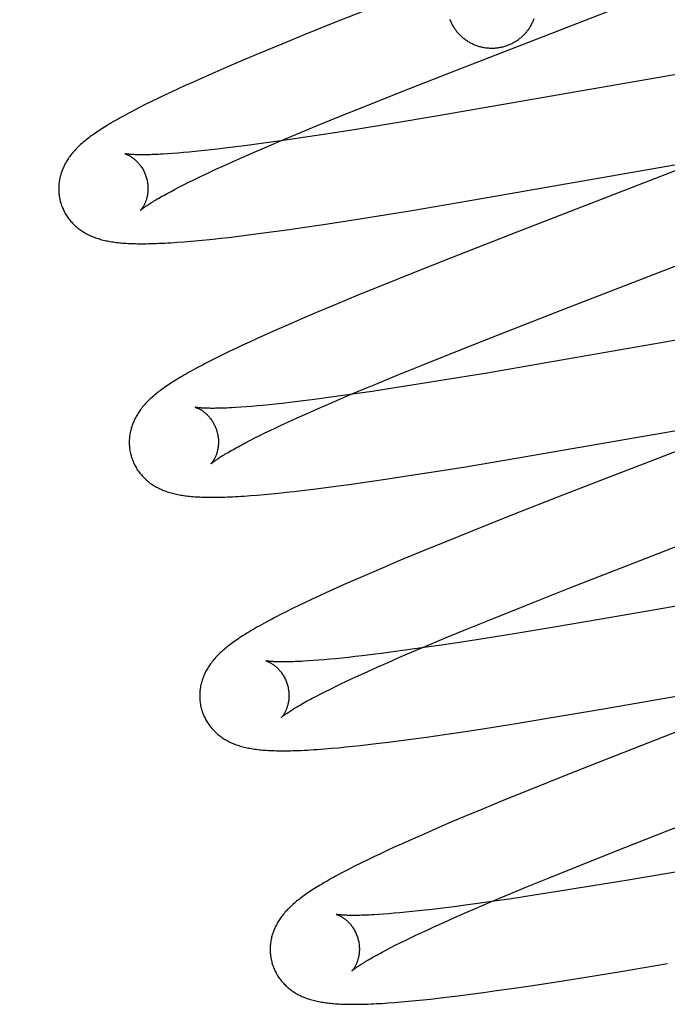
# Model space of a CAD drawing. Header units: inches. Extents: x 0 to 268, y 0 to 174.
# Tile 60 of 79: x 86.043 to 86.188, y 89.398 to 89.619. Entities that reach past the tile are written whole.
import ezdxf

# ---------------------------------------------------------------- set-up
doc = ezdxf.new("R2010")
doc.units = ezdxf.units.IN
doc.header["$LTSCALE"] = 14.749625
doc.header["$MEASUREMENT"] = 0
doc.linetypes.add('HIDDEN', pattern=[0.2, 0.1, -0.1])
doc.layers.add('DEFAULT_2', color=8, linetype='HIDDEN')

msp = doc.modelspace()

# ---------------------------------------------------------------- linework, layer by layer
at = {"layer": 'DEFAULT_2', "color": 8, "linetype": 'HIDDEN'}
for p, q in [((86.12151, 89.62141), (86.11292, 89.61799)), ((86.14079, 89.6076), (86.17641, 89.6214)), ((86.11292, 89.61799), (86.10668, 89.61547)), ((86.10668, 89.61547), (86.10164, 89.61341)), ((86.10164, 89.61341), (86.09676, 89.61138)), ((86.09676, 89.61138), (86.09298, 89.60979)), ((86.08933, 89.60823), (86.08668, 89.60708)), ((86.09298, 89.60979), (86.08933, 89.60823)), ((86.1997, 89.60825), (86.13624, 89.59726)), ((86.08411, 89.60595), (86.08161, 89.60483)), ((86.08668, 89.60708), (86.08411, 89.60595)), ((86.1288, 89.60289), (86.14079, 89.6076)), ((86.07999, 89.6041), (86.07841, 89.60337)), ((86.08161, 89.60483), (86.07999, 89.6041)), ((86.07389, 89.60123), (86.07244, 89.60053)), ((86.07536, 89.60194), (86.07389, 89.60123)), ((86.07687, 89.60265), (86.07536, 89.60194)), ((86.07841, 89.60337), (86.07687, 89.60265)), ((86.12039, 89.59954), (86.1288, 89.60289)), ((86.06974, 89.59918), (86.06852, 89.59855)), ((86.07105, 89.59984), (86.06974, 89.59918)), ((86.07244, 89.60053), (86.07105, 89.59984)), ((86.11432, 89.59709), (86.12039, 89.59954)), ((86.10946, 89.5951), (86.11432, 89.59709)), ((86.13624, 89.59726), (86.12602, 89.59555)), ((86.10478, 89.59316), (86.10946, 89.5951)), ((86.12602, 89.59555), (86.11834, 89.5943)), ((86.1012, 89.59165), (86.10478, 89.59316)), ((86.10693, 89.59253), (86.10301, 89.59195)), ((86.11201, 89.5933), (86.10693, 89.59253)), ((86.11834, 89.5943), (86.11201, 89.5933)), ((86.09134, 89.59036), (86.08889, 89.59006)), ((86.09388, 89.59069), (86.09134, 89.59036)), ((86.09651, 89.59104), (86.09388, 89.59069)), ((86.09528, 89.58912), (86.09776, 89.59019)), ((86.09924, 89.59141), (86.09651, 89.59104)), ((86.09776, 89.59019), (86.1012, 89.59165)), ((86.10301, 89.59195), (86.09924, 89.59141)), ((86.07717, 89.5889), (86.07605, 89.58882)), ((86.07835, 89.58899), (86.07717, 89.5889)), ((86.07959, 89.58909), (86.07835, 89.58899)), ((86.08087, 89.5892), (86.07959, 89.58909)), ((86.08222, 89.58933), (86.08087, 89.5892)), ((86.08361, 89.58947), (86.08222, 89.58933)), ((86.08506, 89.58962), (86.08361, 89.58947)), ((86.08656, 89.58979), (86.08506, 89.58962)), ((86.08889, 89.59006), (86.08656, 89.58979)), ((86.09062, 89.58706), (86.0929, 89.58807)), ((86.0929, 89.58807), (86.09528, 89.58912)), ((86.20002, 89.58902), (86.18653, 89.58376)), ((86.08705, 89.58543), (86.08844, 89.58607)), ((86.08844, 89.58607), (86.09062, 89.58706)), ((86.14124, 89.57792), (86.19365, 89.58703)), ((86.08197, 89.58303), (86.08316, 89.58361)), ((86.08316, 89.58361), (86.0844, 89.5842)), ((86.0844, 89.5842), (86.0857, 89.58481)), ((86.0857, 89.58481), (86.08705, 89.58543)), ((86.18653, 89.58376), (86.15431, 89.57128)), ((86.07774, 89.58091), (86.07871, 89.58141)), ((86.07871, 89.58141), (86.07974, 89.58193)), ((86.07974, 89.58193), (86.08083, 89.58247)), ((86.08083, 89.58247), (86.08197, 89.58303)), ((86.07683, 89.58042), (86.07774, 89.58091)), ((86.1308, 89.57617), (86.14124, 89.57792)), ((86.1163, 89.57383), (86.12289, 89.57487)), ((86.12289, 89.57487), (86.1308, 89.57617)), ((86.10683, 89.57239), (86.11097, 89.57301)), ((86.11097, 89.57301), (86.1163, 89.57383)), ((86.0897, 89.57012), (86.09146, 89.57032)), ((86.09146, 89.57032), (86.09419, 89.57066)), ((86.09419, 89.57066), (86.09698, 89.57102)), ((86.09698, 89.57102), (86.09985, 89.5714)), ((86.09985, 89.5714), (86.1028, 89.57181)), ((86.1028, 89.57181), (86.10683, 89.57239)), ((86.15431, 89.57128), (86.13983, 89.56562)), ((86.07978, 89.56913), (86.08136, 89.56926)), ((86.08136, 89.56926), (86.08298, 89.56941)), ((86.08298, 89.56941), (86.08462, 89.56957)), ((86.08462, 89.56957), (86.08628, 89.56974)), ((86.08628, 89.56974), (86.08797, 89.56992)), ((86.08797, 89.56992), (86.0897, 89.57012)), ((86.13983, 89.56562), (86.13115, 89.56218)), ((86.16482, 89.55401), (86.19051, 89.56396)), ((86.13115, 89.56218), (86.1238, 89.55922)), ((86.11871, 89.55714), (86.11378, 89.5551)), ((86.1238, 89.55922), (86.11871, 89.55714)), ((86.11378, 89.5551), (86.10996, 89.5535)), ((86.10996, 89.5535), (86.10627, 89.55193)), ((86.15039, 89.54838), (86.16482, 89.55401)), ((86.10358, 89.55077), (86.10097, 89.54963)), ((86.10627, 89.55193), (86.10358, 89.55077)), ((86.21039, 89.5506), (86.16043, 89.54191)), ((86.09844, 89.5485), (86.09598, 89.5474)), ((86.10097, 89.54963), (86.09844, 89.5485)), ((86.1407, 89.54456), (86.15039, 89.54838)), ((86.0944, 89.54667), (86.09285, 89.54595)), ((86.09598, 89.5474), (86.0944, 89.54667)), ((86.08984, 89.54452), (86.08839, 89.54382)), ((86.09133, 89.54524), (86.08984, 89.54452)), ((86.09285, 89.54595), (86.09133, 89.54524)), ((86.13345, 89.54165), (86.1407, 89.54456)), ((86.08568, 89.54246), (86.08445, 89.54183)), ((86.087, 89.54313), (86.08568, 89.54246)), ((86.08839, 89.54382), (86.087, 89.54313)), ((86.12747, 89.53922), (86.13345, 89.54165)), ((86.16043, 89.54191), (86.14768, 89.53973)), ((86.14768, 89.53973), (86.1387, 89.53825)), ((86.11902, 89.53572), (86.12269, 89.53725)), ((86.12269, 89.53725), (86.12747, 89.53922)), ((86.1387, 89.53825), (86.1322, 89.5372)), ((86.11802, 89.53505), (86.11427, 89.53452)), ((86.11549, 89.53423), (86.11902, 89.53572)), ((86.12191, 89.53562), (86.11802, 89.53505)), ((86.12696, 89.53638), (86.12191, 89.53562)), ((86.1322, 89.5372), (86.12696, 89.53638)), ((86.10171, 89.53293), (86.10023, 89.53277)), ((86.10402, 89.53319), (86.10171, 89.53293)), ((86.10643, 89.53348), (86.10402, 89.53319)), ((86.10895, 89.5338), (86.10643, 89.53348)), ((86.11156, 89.53415), (86.10895, 89.5338)), ((86.11427, 89.53452), (86.11156, 89.53415)), ((86.11211, 89.53277), (86.11549, 89.53423)), ((86.09248, 89.53207), (86.09138, 89.532)), ((86.09363, 89.53215), (86.09248, 89.53207)), ((86.09484, 89.53225), (86.09363, 89.53215)), ((86.09611, 89.53236), (86.09484, 89.53225)), ((86.09743, 89.53248), (86.09611, 89.53236)), ((86.0988, 89.53262), (86.09743, 89.53248)), ((86.10023, 89.53277), (86.0988, 89.53262)), ((86.10512, 89.52969), (86.10735, 89.53069)), ((86.10735, 89.53069), (86.10968, 89.53172)), ((86.10968, 89.53172), (86.11211, 89.53277)), ((86.15197, 89.52027), (86.21441, 89.53109)), ((86.10164, 89.52809), (86.103, 89.52872)), ((86.103, 89.52872), (86.10512, 89.52969)), ((86.09674, 89.52574), (86.09788, 89.5263)), ((86.09788, 89.5263), (86.09908, 89.52688)), ((86.09908, 89.52688), (86.10034, 89.52748)), ((86.10034, 89.52748), (86.10164, 89.52809)), ((86.20284, 89.52717), (86.16514, 89.51256)), ((86.0927, 89.52368), (86.09362, 89.52416)), ((86.09362, 89.52416), (86.09461, 89.52467)), ((86.09461, 89.52467), (86.09564, 89.52519)), ((86.09564, 89.52519), (86.09674, 89.52574)), ((86.1428, 89.51875), (86.15197, 89.52027)), ((86.13067, 89.51682), (86.1361, 89.51767)), ((86.1361, 89.51767), (86.1428, 89.51875)), ((86.1173, 89.51484), (86.12128, 89.51541)), ((86.12128, 89.51541), (86.12539, 89.51601)), ((86.12539, 89.51601), (86.13067, 89.51682)), ((86.10099, 89.51283), (86.10266, 89.51301)), ((86.10266, 89.51301), (86.10437, 89.5132)), ((86.10437, 89.5132), (86.10611, 89.5134)), ((86.10611, 89.5134), (86.10879, 89.51372)), ((86.10879, 89.51372), (86.11155, 89.51407)), ((86.11155, 89.51407), (86.11439, 89.51444)), ((86.11439, 89.51444), (86.1173, 89.51484)), ((86.09464, 89.51227), (86.09614, 89.51238)), ((86.09614, 89.51238), (86.09771, 89.51252)), ((86.09771, 89.51252), (86.09933, 89.51267)), ((86.09933, 89.51267), (86.10099, 89.51283)), ((86.16514, 89.51256), (86.15299, 89.50779)), ((86.15299, 89.50779), (86.14442, 89.50437)), ((86.18059, 89.49721), (86.20845, 89.508)), ((86.14442, 89.50437), (86.13819, 89.50186)), ((86.13315, 89.4998), (86.12828, 89.49778)), ((86.13819, 89.50186), (86.13315, 89.4998)), ((86.12828, 89.49778), (86.12451, 89.49619)), ((86.12451, 89.49619), (86.12087, 89.49463)), ((86.16616, 89.49158), (86.18059, 89.49721)), ((86.11822, 89.49348), (86.11565, 89.49235)), ((86.12087, 89.49463), (86.11822, 89.49348)), ((86.22576, 89.49373), (86.17585, 89.48505)), ((86.11316, 89.49123), (86.11154, 89.4905)), ((86.11565, 89.49235), (86.11316, 89.49123)), ((86.15648, 89.48776), (86.16616, 89.49158)), ((86.10842, 89.48906), (86.10692, 89.48835)), ((86.10996, 89.48977), (86.10842, 89.48906)), ((86.11154, 89.4905), (86.10996, 89.48977)), ((86.10402, 89.48695), (86.1026, 89.48624)), ((86.10545, 89.48765), (86.10402, 89.48695)), ((86.10692, 89.48835), (86.10545, 89.48765)), ((86.14922, 89.48485), (86.15648, 89.48776)), ((86.1026, 89.48624), (86.10123, 89.48555)), ((86.14325, 89.48243), (86.14922, 89.48485)), ((86.17585, 89.48505), (86.16313, 89.48289)), ((86.13847, 89.48046), (86.14325, 89.48243)), ((86.16313, 89.48289), (86.15418, 89.48141)), ((86.1348, 89.47893), (86.13847, 89.48046)), ((86.14769, 89.48036), (86.14247, 89.47955)), ((86.15418, 89.48141), (86.14769, 89.48036)), ((86.12983, 89.47769), (86.12714, 89.47733)), ((86.13356, 89.47822), (86.12983, 89.47769)), ((86.13127, 89.47743), (86.1348, 89.47893)), ((86.13744, 89.47879), (86.13356, 89.47822)), ((86.14247, 89.47955), (86.13744, 89.47879)), ((86.11112, 89.4755), (86.10989, 89.4754)), ((86.11241, 89.47562), (86.11112, 89.4755)), ((86.11375, 89.47574), (86.11241, 89.47562)), ((86.11514, 89.47588), (86.11375, 89.47574)), ((86.11659, 89.47604), (86.11514, 89.47588)), ((86.11808, 89.4762), (86.11659, 89.47604)), ((86.11963, 89.47638), (86.11808, 89.4762)), ((86.12203, 89.47667), (86.11963, 89.47638)), ((86.12453, 89.47698), (86.12203, 89.47667)), ((86.12714, 89.47733), (86.12453, 89.47698)), ((86.12547, 89.47492), (86.12789, 89.47598)), ((86.12789, 89.47598), (86.13127, 89.47743)), ((86.10872, 89.47531), (86.1076, 89.47523)), ((86.10989, 89.4754), (86.10872, 89.47531)), ((86.12091, 89.47289), (86.12314, 89.47389)), ((86.12314, 89.47389), (86.12547, 89.47492)), ((86.11613, 89.47069), (86.11743, 89.4713)), ((86.11743, 89.4713), (86.11879, 89.47192)), ((86.11879, 89.47192), (86.12091, 89.47289)), ((86.17372, 89.46449), (86.22281, 89.47303)), ((86.11143, 89.4684), (86.11253, 89.46895)), ((86.11253, 89.46895), (86.11367, 89.46951)), ((86.11367, 89.46951), (86.11487, 89.47009)), ((86.11487, 89.47009), (86.11613, 89.47069)), ((86.10849, 89.46689), (86.10942, 89.46737)), ((86.10942, 89.46737), (86.1104, 89.46788)), ((86.1104, 89.46788), (86.11143, 89.4684)), ((86.1621, 89.46254), (86.17372, 89.46449)), ((86.15419, 89.46124), (86.1621, 89.46254)), ((86.14228, 89.45939), (86.1476, 89.4602)), ((86.1476, 89.4602), (86.15419, 89.46124)), ((86.19279, 89.46038), (86.17485, 89.45339)), ((86.13117, 89.45779), (86.13411, 89.45819)), ((86.13411, 89.45819), (86.13814, 89.45877)), ((86.13814, 89.45877), (86.14228, 89.45939)), ((86.11117, 89.45553), (86.11274, 89.45566)), ((86.11274, 89.45566), (86.11432, 89.4558)), ((86.11432, 89.4558), (86.11594, 89.45596)), ((86.11594, 89.45596), (86.1176, 89.45613)), ((86.1176, 89.45613), (86.1193, 89.45631)), ((86.1193, 89.45631), (86.12103, 89.4565)), ((86.12103, 89.4565), (86.1228, 89.45671)), ((86.1228, 89.45671), (86.12551, 89.45704)), ((86.12551, 89.45704), (86.1283, 89.4574)), ((86.1283, 89.4574), (86.13117, 89.45779)), ((86.17485, 89.45339), (86.16501, 89.4495)), ((86.16501, 89.4495), (86.15758, 89.44653)), ((86.15758, 89.44653), (86.15142, 89.44402)), ((86.15142, 89.44402), (86.14645, 89.44198)), ((86.1426, 89.44037), (86.13887, 89.43879)), ((86.14645, 89.44198), (86.1426, 89.44037)), ((86.13887, 89.43879), (86.13616, 89.43762)), ((86.13352, 89.43647), (86.13096, 89.43534)), ((86.13616, 89.43762), (86.13352, 89.43647)), ((86.17605, 89.43247), (86.18803, 89.43718)), ((86.12847, 89.43423), (86.12686, 89.43349)), ((86.13096, 89.43534), (86.12847, 89.43423)), ((86.12375, 89.43205), (86.12226, 89.43134)), ((86.12529, 89.43277), (86.12375, 89.43205)), ((86.12686, 89.43349), (86.12529, 89.43277)), ((86.16765, 89.42912), (86.17605, 89.43247)), ((86.11797, 89.42924), (86.11662, 89.42855)), ((86.11938, 89.42994), (86.11797, 89.42924)), ((86.12081, 89.43064), (86.11938, 89.42994)), ((86.12226, 89.43134), (86.12081, 89.43064)), ((86.16159, 89.42668), (86.16765, 89.42912)), ((86.19159, 89.42825), (86.17885, 89.42608)), ((86.15673, 89.42469), (86.16159, 89.42668)), ((86.17885, 89.42608), (86.1699, 89.4246)), ((86.14848, 89.42124), (86.15206, 89.42275)), ((86.15206, 89.42275), (86.15673, 89.42469)), ((86.15818, 89.42274), (86.15315, 89.42198)), ((86.16341, 89.42356), (86.15818, 89.42274)), ((86.1699, 89.4246), (86.16341, 89.42356)), ((86.14285, 89.42052), (86.14024, 89.42018)), ((86.14554, 89.42089), (86.14285, 89.42052)), ((86.14505, 89.41978), (86.14848, 89.42124)), ((86.14927, 89.42142), (86.14554, 89.42089)), ((86.15315, 89.42198), (86.14927, 89.42142)), ((86.12444, 89.41851), (86.12333, 89.41844)), ((86.12561, 89.4186), (86.12444, 89.41851)), ((86.12684, 89.4187), (86.12561, 89.4186)), ((86.12813, 89.41882), (86.12684, 89.4187)), ((86.12947, 89.41895), (86.12813, 89.41882)), ((86.13086, 89.41908), (86.12947, 89.41895)), ((86.1323, 89.41924), (86.13086, 89.41908)), ((86.1338, 89.4194), (86.1323, 89.41924)), ((86.13534, 89.41958), (86.1338, 89.4194)), ((86.13774, 89.41987), (86.13534, 89.41958)), ((86.14024, 89.42018), (86.13774, 89.41987)), ((86.1402, 89.41767), (86.14258, 89.41871)), ((86.14258, 89.41871), (86.14505, 89.41978)), ((86.13575, 89.41567), (86.13793, 89.41665)), ((86.13793, 89.41665), (86.1402, 89.41767)), ((86.13048, 89.41321), (86.13172, 89.4138)), ((86.13172, 89.4138), (86.13302, 89.41441)), ((86.13302, 89.41441), (86.13436, 89.41503)), ((86.13436, 89.41503), (86.13575, 89.41567)), ((86.12605, 89.41102), (86.12707, 89.41154)), ((86.12707, 89.41154), (86.12815, 89.41208)), ((86.12815, 89.41208), (86.12929, 89.41263)), ((86.12929, 89.41263), (86.13048, 89.41321)), ((86.12417, 89.41003), (86.12508, 89.41051)), ((86.12508, 89.41051), (86.12605, 89.41102)), ((86.17763, 89.4057), (86.18804, 89.40745)), ((86.16974, 89.40442), (86.17763, 89.4057)), ((86.15787, 89.40256), (86.16318, 89.40338)), ((86.16318, 89.40338), (86.16974, 89.40442)), ((86.14117, 89.40024), (86.14395, 89.40059)), ((86.14395, 89.40059), (86.14681, 89.40097)), ((86.14681, 89.40097), (86.14974, 89.40138)), ((86.14974, 89.40138), (86.15375, 89.40195)), ((86.15375, 89.40195), (86.15787, 89.40256)), ((86.12543, 89.39863), (86.12688, 89.39874)), ((86.12688, 89.39874), (86.12842, 89.39886)), ((86.12842, 89.39886), (86.13002, 89.399)), ((86.13002, 89.399), (86.13165, 89.39916)), ((86.13165, 89.39916), (86.1333, 89.39933)), ((86.1333, 89.39933), (86.13498, 89.39951)), ((86.13498, 89.39951), (86.13671, 89.3997)), ((86.13671, 89.3997), (86.13847, 89.39991)), ((86.13847, 89.39991), (86.14117, 89.40024))]:
    msp.add_line(p, q, dxfattribs=at)
for points in [[(86.15139, 89.6128), (86.15118, 89.61275), (86.15097, 89.6127), (86.15077, 89.61265), (86.15056, 89.61261), (86.15035, 89.61257), (86.15014, 89.61254), (86.14993, 89.61251), (86.14972, 89.61249), (86.14951, 89.61247), (86.1493, 89.61245), (86.14908, 89.61244), (86.14887, 89.61244), (86.14866, 89.61244), (86.14845, 89.61244), (86.14823, 89.61245), (86.14802, 89.61246), (86.14781, 89.61248), (86.1476, 89.6125), (86.14739, 89.61252), (86.14718, 89.61255), (86.14697, 89.61259), (86.14676, 89.61263), (86.14655, 89.61267), (86.14635, 89.61272), (86.14614, 89.61277), (86.14594, 89.61283), (86.14573, 89.61289), (86.14553, 89.61295), (86.14533, 89.61302), (86.14513, 89.6131), (86.14493, 89.61318), (86.14474, 89.61326), (86.14454, 89.61334), (86.14435, 89.61343), (86.14416, 89.61353), (86.14397, 89.61363), (86.14379, 89.61373), (86.1436, 89.61384), (86.14342, 89.61395), (86.14324, 89.61406), (86.14307, 89.61418), (86.14289, 89.6143), (86.14272, 89.61442), (86.14255, 89.61455), (86.14239, 89.61469), (86.14222, 89.61482), (86.14206, 89.61496), (86.14191, 89.6151), (86.14175, 89.61525), (86.1416, 89.6154), (86.14145, 89.61555), (86.14131, 89.61571), (86.14117, 89.61587), (86.14103, 89.61603), (86.1409, 89.61619), (86.14077, 89.61636), (86.14064, 89.61653), (86.14052, 89.6167), (86.1404, 89.61688), (86.14028, 89.61705), (86.14017, 89.61723), (86.14006, 89.61742), (86.13995, 89.6176), (86.13985, 89.61779), (86.13976, 89.61798), (86.13966, 89.61817), (86.13958, 89.61836), (86.13949, 89.61855), (86.13941, 89.61875), (86.13933, 89.61895)], [(86.15812, 89.61906), (86.15805, 89.61886), (86.15797, 89.61866), (86.15789, 89.61847), (86.1578, 89.61827), (86.15771, 89.61808), (86.15761, 89.61789), (86.15752, 89.6177), (86.15741, 89.61752), (86.15731, 89.61733), (86.1572, 89.61715), (86.15708, 89.61697), (86.15697, 89.6168), (86.15684, 89.61662), (86.15672, 89.61645), (86.15659, 89.61628), (86.15646, 89.61612), (86.15632, 89.61595), (86.15618, 89.61579), (86.15604, 89.61564), (86.15589, 89.61548), (86.15574, 89.61533), (86.15559, 89.61518), (86.15544, 89.61504), (86.15528, 89.6149), (86.15512, 89.61476), (86.15495, 89.61463), (86.15478, 89.6145), (86.15461, 89.61437), (86.15444, 89.61424), (86.15427, 89.61412), (86.15409, 89.61401), (86.15391, 89.6139), (86.15373, 89.61379), (86.15354, 89.61368), (86.15336, 89.61358), (86.15317, 89.61349), (86.15298, 89.61339), (86.15278, 89.6133), (86.15259, 89.61322), (86.15239, 89.61314), (86.15219, 89.61306), (86.15199, 89.61299), (86.15179, 89.61292), (86.15159, 89.61286), (86.15139, 89.6128)], [(86.06852, 89.59855), (86.06794, 89.59824), (86.06738, 89.59795), (86.06684, 89.59765), (86.06631, 89.59737), (86.06581, 89.59709), (86.06532, 89.59682), (86.06485, 89.59655), (86.06439, 89.59629), (86.06395, 89.59604), (86.06352, 89.59579), (86.0631, 89.59554), (86.0627, 89.5953), (86.06231, 89.59506), (86.06193, 89.59483), (86.06156, 89.59459), (86.06121, 89.59437), (86.06086, 89.59414), (86.06052, 89.59392), (86.06019, 89.59369), (86.05987, 89.59348), (86.05956, 89.59326), (86.05926, 89.59304), (86.05896, 89.59283), (86.05867, 89.59261), (86.05839, 89.5924), (86.05811, 89.59219), (86.05784, 89.59197), (86.05758, 89.59176), (86.05732, 89.59155), (86.05707, 89.59133), (86.05683, 89.59112), (86.05658, 89.5909), (86.05635, 89.59069), (86.05612, 89.59047), (86.0559, 89.59025), (86.05568, 89.59003), (86.05546, 89.5898), (86.05525, 89.58958), (86.05505, 89.58936), (86.05486, 89.58913), (86.05466, 89.5889), (86.05448, 89.58867), (86.0543, 89.58844), (86.05413, 89.5882), (86.05396, 89.58797), (86.05379, 89.58773), (86.05364, 89.58749), (86.05349, 89.58725), (86.05334, 89.587), (86.0532, 89.58675), (86.05306, 89.5865), (86.05294, 89.58626), (86.05282, 89.58601), (86.0527, 89.58576), (86.05259, 89.58551), (86.05249, 89.58526), (86.05239, 89.585), (86.0523, 89.58475), (86.05222, 89.5845), (86.05214, 89.58424), (86.05207, 89.58398), (86.052, 89.58372), (86.05194, 89.58345), (86.05188, 89.58319), (86.05183, 89.58292), (86.05179, 89.58265), (86.05175, 89.58238), (86.05172, 89.58211), (86.0517, 89.58183), (86.05168, 89.58156), (86.05167, 89.58128), (86.05167, 89.58101), (86.05167, 89.58073), (86.05168, 89.58045), (86.0517, 89.58017), (86.05172, 89.5799), (86.05175, 89.57962), (86.05179, 89.57934), (86.05184, 89.57907), (86.05189, 89.57879), (86.05195, 89.57852), (86.05201, 89.57825), (86.05207, 89.57801)], [(86.0665, 89.58884), (86.06649, 89.58884), (86.06648, 89.58884), (86.06648, 89.58884), (86.0665, 89.58884), (86.06652, 89.58883), (86.06655, 89.58882), (86.06659, 89.58881), (86.06663, 89.5888), (86.06668, 89.58878), (86.06674, 89.58876), (86.0668, 89.58874), (86.06686, 89.58871), (86.06694, 89.58868), (86.06701, 89.58865), (86.06709, 89.58861), (86.06718, 89.58857), (86.06727, 89.58852), (86.06736, 89.58848), (86.06746, 89.58842), (86.06756, 89.58837), (86.06767, 89.58831), (86.06777, 89.58824), (86.06788, 89.58817), (86.068, 89.5881), (86.06811, 89.58802), (86.06823, 89.58793), (86.06835, 89.58784), (86.06847, 89.58775), (86.0686, 89.58765), (86.06872, 89.58754), (86.06885, 89.58743), (86.06898, 89.58731), (86.06911, 89.58718), (86.06924, 89.58705), (86.06937, 89.58691), (86.06951, 89.58677), (86.06964, 89.58662), (86.06977, 89.58646), (86.0699, 89.58629), (86.07003, 89.58612), (86.07015, 89.58594), (86.07028, 89.58575), (86.0704, 89.58556), (86.07052, 89.58536), (86.07063, 89.58515), (86.07074, 89.58494), (86.07084, 89.58473), (86.07094, 89.5845), (86.07104, 89.58428), (86.07113, 89.58405), (86.07121, 89.58382), (86.07128, 89.58358), (86.07134, 89.58337)], [(86.07605, 89.58882), (86.075, 89.58875), (86.07449, 89.58873), (86.074, 89.5887), (86.07352, 89.58868), (86.07306, 89.58866), (86.07262, 89.58865), (86.07219, 89.58863), (86.07177, 89.58862), (86.07138, 89.58861), (86.071, 89.58861), (86.07063, 89.5886), (86.07028, 89.5886), (86.06995, 89.58861), (86.06964, 89.58861), (86.06934, 89.58861), (86.06905, 89.58862), (86.06878, 89.58863), (86.06853, 89.58864), (86.0683, 89.58865), (86.06808, 89.58866), (86.06788, 89.58868), (86.06769, 89.58869), (86.06751, 89.58871), (86.06736, 89.58872), (86.06721, 89.58873), (86.06708, 89.58875), (86.06697, 89.58876), (86.06687, 89.58878), (86.06678, 89.58879), (86.0667, 89.5888), (86.06664, 89.58881), (86.06658, 89.58882), (86.06654, 89.58883), (86.06651, 89.58884), (86.0665, 89.58884)], [(86.07134, 89.58337), (86.0714, 89.58316), (86.07146, 89.58292), (86.07151, 89.58268), (86.07155, 89.58243), (86.07159, 89.58219), (86.07161, 89.58195), (86.07164, 89.58171), (86.07165, 89.58147), (86.07166, 89.58124), (86.07166, 89.58101), (86.07166, 89.58078), (86.07165, 89.58056), (86.07163, 89.58034), (86.07161, 89.58012), (86.07159, 89.57991), (86.07156, 89.57971), (86.07152, 89.57951), (86.07148, 89.57932), (86.07144, 89.57913), (86.0714, 89.57895), (86.07135, 89.57878), (86.0713, 89.57861), (86.07125, 89.57844), (86.0712, 89.57829), (86.07114, 89.57814), (86.07109, 89.57799), (86.07103, 89.57786), (86.07097, 89.57772), (86.07091, 89.57759), (86.07086, 89.57747), (86.0708, 89.57736), (86.07074, 89.57725), (86.07068, 89.57714), (86.07062, 89.57704), (86.07057, 89.57694), (86.07051, 89.57685), (86.07046, 89.57677), (86.07041, 89.57669), (86.07036, 89.57662), (86.07031, 89.57655), (86.07026, 89.57649), (86.07022, 89.57643), (86.07018, 89.57638), (86.07014, 89.57633), (86.07011, 89.57629), (86.07008, 89.57626), (86.07005, 89.57623), (86.07003, 89.57621), (86.07002, 89.57619), (86.07, 89.57618), (86.07, 89.57617)], [(86.07, 89.57618), (86.07001, 89.57618), (86.07003, 89.5762), (86.07005, 89.57622), (86.07008, 89.57625), (86.07012, 89.57629), (86.07017, 89.57633), (86.07023, 89.57638), (86.0703, 89.57644), (86.07038, 89.5765), (86.07048, 89.57657), (86.07058, 89.57665), (86.0707, 89.57674), (86.07082, 89.57683), (86.07097, 89.57693), (86.07112, 89.57704), (86.07129, 89.57716), (86.07147, 89.57728), (86.07167, 89.57742), (86.07188, 89.57755), (86.0721, 89.5777), (86.07234, 89.57785), (86.0726, 89.57801), (86.07287, 89.57818), (86.07315, 89.57835), (86.07345, 89.57853), (86.07377, 89.57872), (86.0741, 89.57891), (86.07444, 89.57911), (86.0748, 89.57931), (86.07518, 89.57953), (86.07557, 89.57974), (86.07597, 89.57996), (86.07639, 89.58019), (86.07683, 89.58042)], [(86.05207, 89.57801), (86.05214, 89.57779), (86.05222, 89.57752), (86.05232, 89.57726), (86.05241, 89.57699), (86.05252, 89.57673), (86.05263, 89.57648), (86.05274, 89.57623), (86.05287, 89.57598), (86.05299, 89.57573), (86.05313, 89.57549), (86.05327, 89.57525), (86.05341, 89.57501), (86.05357, 89.57478), (86.05372, 89.57455), (86.05388, 89.57433), (86.05405, 89.57411), (86.05422, 89.5739), (86.0544, 89.57369), (86.05458, 89.57349), (86.05476, 89.57329), (86.05495, 89.5731), (86.05514, 89.57291), (86.05534, 89.57272), (86.05554, 89.57254), (86.05574, 89.57237), (86.05595, 89.5722), (86.05616, 89.57203), (86.05638, 89.57187), (86.0566, 89.57171), (86.05683, 89.57156), (86.05706, 89.5714), (86.0573, 89.57126), (86.05754, 89.57111), (86.05779, 89.57097), (86.05804, 89.57084), (86.0583, 89.57071), (86.05856, 89.57059), (86.05882, 89.57047), (86.05908, 89.57035), (86.05935, 89.57024), (86.05963, 89.57013), (86.0599, 89.57003), (86.06019, 89.56993), (86.06047, 89.56984), (86.06076, 89.56975), (86.06105, 89.56967), (86.06135, 89.56959), (86.06165, 89.56951), (86.06196, 89.56944), (86.06227, 89.56937), (86.06258, 89.56931), (86.0629, 89.56924), (86.06322, 89.56919), (86.06354, 89.56913), (86.06387, 89.56908), (86.06421, 89.56904), (86.06455, 89.56899), (86.0649, 89.56895), (86.06525, 89.56892), (86.06561, 89.56888), (86.06598, 89.56885), (86.06635, 89.56882), (86.06674, 89.5688), (86.06713, 89.56877), (86.06754, 89.56875), (86.06795, 89.56874), (86.06838, 89.56872), (86.06882, 89.56871), (86.06928, 89.5687), (86.06975, 89.5687), (86.07023, 89.5687), (86.07073, 89.5687), (86.07125, 89.5687), (86.07179, 89.56871), (86.07234, 89.56872), (86.07292, 89.56874), (86.07351, 89.56876), (86.07412, 89.56878), (86.07475, 89.56881), (86.07541, 89.56884), (86.07609, 89.56888), (86.07678, 89.56892), (86.0775, 89.56896), (86.07824, 89.56902), (86.07978, 89.56913)], [(86.08445, 89.54183), (86.08386, 89.54152), (86.08329, 89.54122), (86.08275, 89.54093), (86.08222, 89.54064), (86.0817, 89.54036), (86.08121, 89.54008), (86.08073, 89.53982), (86.08026, 89.53955), (86.07982, 89.53929), (86.07938, 89.53904), (86.07896, 89.53879), (86.07855, 89.53855), (86.07816, 89.53831), (86.07778, 89.53807), (86.0774, 89.53784), (86.07704, 89.5376), (86.07669, 89.53738), (86.07635, 89.53715), (86.07602, 89.53693), (86.0757, 89.53671), (86.07538, 89.53649), (86.07508, 89.53627), (86.07478, 89.53606), (86.07449, 89.53584), (86.0742, 89.53563), (86.07393, 89.53541), (86.07366, 89.5352), (86.07339, 89.53499), (86.07313, 89.53477), (86.07288, 89.53456)], [(86.07288, 89.53456), (86.07263, 89.53434), (86.07239, 89.53413), (86.07216, 89.53391), (86.07193, 89.53369), (86.0717, 89.53347), (86.07148, 89.53325), (86.07127, 89.53303), (86.07106, 89.5328), (86.07086, 89.53258), (86.07066, 89.53235), (86.07047, 89.53212), (86.07028, 89.53189), (86.0701, 89.53166), (86.06993, 89.53142), (86.06976, 89.53119), (86.06959, 89.53095), (86.06944, 89.53071), (86.06928, 89.53047), (86.06914, 89.53022), (86.069, 89.52997), (86.06886, 89.52972), (86.06873, 89.52948), (86.06861, 89.52923), (86.0685, 89.52898), (86.06839, 89.52872), (86.06828, 89.52847), (86.06819, 89.52822), (86.0681, 89.52797), (86.06801, 89.52771), (86.06793, 89.52745), (86.06786, 89.5272), (86.06779, 89.52693), (86.06773, 89.52667), (86.06768, 89.5264), (86.06763, 89.52614), (86.06758, 89.52587), (86.06755, 89.52559), (86.06752, 89.52532), (86.06749, 89.52505), (86.06747, 89.52477), (86.06746, 89.5245), (86.06746, 89.52422), (86.06746, 89.52394), (86.06747, 89.52366), (86.06749, 89.52339), (86.06751, 89.52311), (86.06754, 89.52283), (86.06758, 89.52255), (86.06763, 89.52228), (86.06768, 89.522), (86.06774, 89.52173), (86.0678, 89.52146), (86.06787, 89.52122)], [(86.0823, 89.53205), (86.08228, 89.53205), (86.08227, 89.53205), (86.08227, 89.53205), (86.08227, 89.53205), (86.08229, 89.53205), (86.08231, 89.53204), (86.08234, 89.53203), (86.08237, 89.53202), (86.08242, 89.53201), (86.08247, 89.53199), (86.08252, 89.53197), (86.08258, 89.53195), (86.08265, 89.53192), (86.08272, 89.53189), (86.0828, 89.53186), (86.08288, 89.53182), (86.08297, 89.53178), (86.08306, 89.53174), (86.08315, 89.53169), (86.08325, 89.53164), (86.08335, 89.53158), (86.08345, 89.53152), (86.08356, 89.53145), (86.08367, 89.53138), (86.08378, 89.53131), (86.0839, 89.53123), (86.08402, 89.53115), (86.08414, 89.53106), (86.08426, 89.53096), (86.08438, 89.53086), (86.08451, 89.53076), (86.08464, 89.53064), (86.08477, 89.53052), (86.0849, 89.5304), (86.08503, 89.53027), (86.08516, 89.53013), (86.08529, 89.52998), (86.08542, 89.52983), (86.08555, 89.52967), (86.08568, 89.52951), (86.08581, 89.52933), (86.08594, 89.52915), (86.08606, 89.52897), (86.08618, 89.52877), (86.0863, 89.52857), (86.08642, 89.52837), (86.08653, 89.52815), (86.08663, 89.52794), (86.08673, 89.52772), (86.08683, 89.52749), (86.08692, 89.52726), (86.087, 89.52702), (86.08707, 89.52679), (86.08713, 89.52658)], [(86.09138, 89.532), (86.09035, 89.53194), (86.08985, 89.53191), (86.08937, 89.53189), (86.08891, 89.53187), (86.08846, 89.53186), (86.08803, 89.53184), (86.08762, 89.53183), (86.08722, 89.53182), (86.08683, 89.53182), (86.08647, 89.53181), (86.08612, 89.53181), (86.08578, 89.53181), (86.08546, 89.53182), (86.08516, 89.53182), (86.08487, 89.53183), (86.0846, 89.53184), (86.08435, 89.53185), (86.08411, 89.53186), (86.08389, 89.53187), (86.08369, 89.53188), (86.0835, 89.5319), (86.08332, 89.53191), (86.08316, 89.53193), (86.08302, 89.53194), (86.08289, 89.53196), (86.08277, 89.53197), (86.08267, 89.53198), (86.08258, 89.532), (86.0825, 89.53201), (86.08243, 89.53202), (86.08238, 89.53203), (86.08234, 89.53204), (86.08231, 89.53204), (86.0823, 89.53205)], [(86.08713, 89.52658), (86.08719, 89.52637), (86.08725, 89.52613), (86.0873, 89.52588), (86.08734, 89.52564), (86.08738, 89.5254), (86.08741, 89.52516), (86.08743, 89.52492), (86.08744, 89.52468), (86.08745, 89.52444), (86.08745, 89.52421), (86.08745, 89.52398), (86.08744, 89.52376), (86.08742, 89.52354), (86.0874, 89.52332), (86.08738, 89.52311), (86.08735, 89.52291), (86.08731, 89.52271), (86.08727, 89.52252), (86.08723, 89.52233), (86.08719, 89.52215), (86.08714, 89.52198), (86.08709, 89.52181), (86.08704, 89.52164), (86.08699, 89.52149), (86.08693, 89.52134), (86.08687, 89.52119), (86.08682, 89.52105), (86.08676, 89.52092), (86.0867, 89.52079), (86.08664, 89.52067), (86.08658, 89.52056), (86.08653, 89.52045), (86.08647, 89.52034), (86.08641, 89.52024), (86.08635, 89.52015), (86.0863, 89.52006), (86.08624, 89.51997), (86.08619, 89.51989), (86.08614, 89.51982), (86.08609, 89.51975), (86.08605, 89.51969), (86.086, 89.51963), (86.08596, 89.51958), (86.08593, 89.51954), (86.08589, 89.5195), (86.08586, 89.51946), (86.08584, 89.51943), (86.08582, 89.51941), (86.0858, 89.5194), (86.08579, 89.51939), (86.08579, 89.51938)], [(86.08579, 89.51939), (86.0858, 89.5194), (86.08582, 89.51941), (86.08584, 89.51943), (86.08588, 89.51946), (86.08592, 89.5195), (86.08597, 89.51954), (86.08603, 89.51959), (86.0861, 89.51965), (86.08619, 89.51972), (86.08628, 89.51979), (86.08639, 89.51987), (86.0865, 89.51996), (86.08663, 89.52006), (86.08678, 89.52016), (86.08693, 89.52027), (86.0871, 89.52039), (86.08729, 89.52051), (86.08749, 89.52064), (86.0877, 89.52079), (86.08793, 89.52093), (86.08817, 89.52109), (86.08843, 89.52125), (86.0887, 89.52142), (86.08899, 89.52159), (86.0893, 89.52177), (86.08961, 89.52196), (86.08995, 89.52215), (86.0903, 89.52235), (86.09066, 89.52256), (86.09104, 89.52277), (86.09143, 89.52299), (86.09184, 89.52321), (86.09226, 89.52344), (86.0927, 89.52368)], [(86.06787, 89.52122), (86.06793, 89.521), (86.06802, 89.52073), (86.06811, 89.52047), (86.0682, 89.5202), (86.06831, 89.51995), (86.06842, 89.51969), (86.06853, 89.51944), (86.06866, 89.51919), (86.06878, 89.51894), (86.06892, 89.5187), (86.06906, 89.51846), (86.0692, 89.51822), (86.06935, 89.51799), (86.06951, 89.51777), (86.06967, 89.51754), (86.06984, 89.51733), (86.07001, 89.51711), (86.07018, 89.51691), (86.07036, 89.5167), (86.07055, 89.5165), (86.07074, 89.51631), (86.07093, 89.51612), (86.07113, 89.51594), (86.07133, 89.51576), (86.07153, 89.51558), (86.07174, 89.51541), (86.07195, 89.51524), (86.07216, 89.51508), (86.07239, 89.51492), (86.07261, 89.51477), (86.07284, 89.51462), (86.07308, 89.51447), (86.07333, 89.51433), (86.07357, 89.51419), (86.07382, 89.51405), (86.07408, 89.51392), (86.07434, 89.5138), (86.0746, 89.51368), (86.07486, 89.51356), (86.07513, 89.51345), (86.07541, 89.51335), (86.07568, 89.51324), (86.07596, 89.51315), (86.07625, 89.51305), (86.07654, 89.51296), (86.07683, 89.51288), (86.07713, 89.5128), (86.07743, 89.51272), (86.07773, 89.51265), (86.07804, 89.51258), (86.07835, 89.51252), (86.07867, 89.51246), (86.07899, 89.5124), (86.07932, 89.51235), (86.07965, 89.5123), (86.07998, 89.51225), (86.08032, 89.51221), (86.08067, 89.51216), (86.08102, 89.51213), (86.08137, 89.51209), (86.08174, 89.51206), (86.08211, 89.51203), (86.08249, 89.51201), (86.08288, 89.51198), (86.08327, 89.51196), (86.08368, 89.51195), (86.08409, 89.51193), (86.08452, 89.51192), (86.08496, 89.51191), (86.0854, 89.51191), (86.08586, 89.5119), (86.08633, 89.5119), (86.08682, 89.51191), (86.08732, 89.51191), (86.08783, 89.51192), (86.08836, 89.51194), (86.0889, 89.51195), (86.08947, 89.51197), (86.09005, 89.51199), (86.09064, 89.51202), (86.09126, 89.51205), (86.0919, 89.51209), (86.09255, 89.51213), (86.09323, 89.51217), (86.09464, 89.51227)], [(86.10123, 89.48555), (86.10057, 89.48521), (86.09993, 89.48488), (86.09932, 89.48455), (86.09873, 89.48424), (86.09816, 89.48393), (86.09761, 89.48363), (86.09708, 89.48334), (86.09657, 89.48305), (86.09607, 89.48277), (86.0956, 89.4825), (86.09513, 89.48223), (86.09469, 89.48196), (86.09425, 89.4817), (86.09383, 89.48144), (86.09343, 89.48119), (86.09303, 89.48094), (86.09265, 89.4807), (86.09228, 89.48045), (86.09192, 89.48022), (86.09158, 89.47998), (86.09124, 89.47975), (86.09092, 89.47952), (86.0906, 89.47929), (86.0903, 89.47907), (86.09, 89.47884), (86.08972, 89.47862), (86.08944, 89.4784), (86.08917, 89.47818), (86.0889, 89.47796), (86.08865, 89.47775)], [(86.08865, 89.47775), (86.0884, 89.47753), (86.08816, 89.47731), (86.08792, 89.47709), (86.08769, 89.47687), (86.08747, 89.47665), (86.08725, 89.47643), (86.08703, 89.47621), (86.08683, 89.47599), (86.08662, 89.47576), (86.08643, 89.47553), (86.08624, 89.47531), (86.08605, 89.47508), (86.08587, 89.47484), (86.0857, 89.47461), (86.08553, 89.47437), (86.08537, 89.47414), (86.08521, 89.4739), (86.08506, 89.47365), (86.08492, 89.47341), (86.08478, 89.47316), (86.08464, 89.47291), (86.08451, 89.47266), (86.08439, 89.47242), (86.08428, 89.47217), (86.08417, 89.47192), (86.08407, 89.47167), (86.08397, 89.47141), (86.08388, 89.47116), (86.0838, 89.47091), (86.08372, 89.47065), (86.08365, 89.47039), (86.08358, 89.47013), (86.08352, 89.46986), (86.08346, 89.4696), (86.08341, 89.46933), (86.08337, 89.46906), (86.08334, 89.46879), (86.08331, 89.46852), (86.08328, 89.46825), (86.08326, 89.46797), (86.08325, 89.4677), (86.08325, 89.46742), (86.08325, 89.46714), (86.08326, 89.46687), (86.08328, 89.46659), (86.08331, 89.46631), (86.08334, 89.46603), (86.08337, 89.46576), (86.08342, 89.46548), (86.08347, 89.46521), (86.08353, 89.46494), (86.08359, 89.46466), (86.08366, 89.46443)], [(86.09809, 89.47525), (86.09807, 89.47526), (86.09806, 89.47526), (86.09807, 89.47526), (86.09808, 89.47526), (86.0981, 89.47525), (86.09813, 89.47524), (86.09817, 89.47523), (86.09821, 89.47521), (86.09826, 89.4752), (86.09832, 89.47518), (86.09838, 89.47515), (86.09845, 89.47513), (86.09852, 89.4751), (86.0986, 89.47506), (86.09868, 89.47503), (86.09876, 89.47498), (86.09885, 89.47494), (86.09895, 89.47489), (86.09904, 89.47484), (86.09915, 89.47478), (86.09925, 89.47472), (86.09936, 89.47466), (86.09947, 89.47459), (86.09958, 89.47451), (86.0997, 89.47443), (86.09981, 89.47435), (86.09993, 89.47426), (86.10006, 89.47417), (86.10018, 89.47406), (86.10031, 89.47396), (86.10043, 89.47385), (86.10056, 89.47373), (86.10069, 89.4736), (86.10082, 89.47347), (86.10096, 89.47333), (86.10109, 89.47319), (86.10122, 89.47303), (86.10135, 89.47287), (86.10148, 89.47271), (86.10161, 89.47254), (86.10173, 89.47236), (86.10186, 89.47217), (86.10198, 89.47198), (86.1021, 89.47178), (86.10221, 89.47157), (86.10232, 89.47136), (86.10243, 89.47114), (86.10252, 89.47092), (86.10262, 89.4707), (86.10271, 89.47047), (86.10279, 89.47023), (86.10287, 89.47), (86.10293, 89.46979)], [(86.1076, 89.47523), (86.10654, 89.47517), (86.10604, 89.47514), (86.10555, 89.47512), (86.10507, 89.4751), (86.10461, 89.47508), (86.10417, 89.47506), (86.10374, 89.47505), (86.10333, 89.47504), (86.10294, 89.47503), (86.10256, 89.47503), (86.10219, 89.47502), (86.10184, 89.47502), (86.10151, 89.47502), (86.1012, 89.47503), (86.1009, 89.47503), (86.10062, 89.47504), (86.10035, 89.47505), (86.1001, 89.47506), (86.09987, 89.47507), (86.09965, 89.47508), (86.09945, 89.4751), (86.09926, 89.47511), (86.09909, 89.47512), (86.09893, 89.47514), (86.09879, 89.47515), (86.09866, 89.47517), (86.09854, 89.47518), (86.09844, 89.47519), (86.09836, 89.47521), (86.09828, 89.47522), (86.09822, 89.47523), (86.09816, 89.47524), (86.09812, 89.47525), (86.09809, 89.47525), (86.09809, 89.47525)], [(86.10293, 89.46979), (86.10298, 89.46958), (86.10304, 89.46934), (86.10309, 89.46909), (86.10313, 89.46885), (86.10317, 89.46861), (86.1032, 89.46837), (86.10322, 89.46813), (86.10323, 89.46789), (86.10324, 89.46765), (86.10324, 89.46742), (86.10324, 89.46719), (86.10323, 89.46697), (86.10321, 89.46675), (86.10319, 89.46653), (86.10317, 89.46632), (86.10314, 89.46612), (86.1031, 89.46592), (86.10306, 89.46573), (86.10302, 89.46554), (86.10298, 89.46536), (86.10293, 89.46519), (86.10288, 89.46502), (86.10283, 89.46485), (86.10278, 89.4647), (86.10272, 89.46455), (86.10267, 89.4644), (86.10261, 89.46426), (86.10255, 89.46413), (86.10249, 89.464), (86.10243, 89.46388), (86.10238, 89.46377), (86.10232, 89.46366), (86.10226, 89.46355), (86.1022, 89.46345), (86.10215, 89.46336), (86.10209, 89.46327), (86.10204, 89.46318), (86.10198, 89.4631), (86.10193, 89.46303), (86.10188, 89.46296), (86.10184, 89.4629), (86.1018, 89.46284), (86.10175, 89.46279), (86.10172, 89.46275), (86.10168, 89.46271), (86.10166, 89.46267), (86.10163, 89.46264), (86.10161, 89.46262), (86.1016, 89.46261), (86.10159, 89.4626), (86.10158, 89.46259)], [(86.10158, 89.46259), (86.10159, 89.4626), (86.10161, 89.46262), (86.10164, 89.46264), (86.10167, 89.46267), (86.10171, 89.46271), (86.10176, 89.46275), (86.10182, 89.4628), (86.10189, 89.46286), (86.10198, 89.46293), (86.10207, 89.463), (86.10218, 89.46308), (86.1023, 89.46317), (86.10243, 89.46326), (86.10257, 89.46337), (86.10273, 89.46348), (86.1029, 89.4636), (86.10308, 89.46372), (86.10328, 89.46385), (86.10349, 89.464), (86.10372, 89.46414), (86.10397, 89.4643), (86.10422, 89.46446), (86.1045, 89.46463), (86.10478, 89.4648), (86.10509, 89.46498), (86.10541, 89.46517), (86.10574, 89.46536), (86.10609, 89.46556), (86.10645, 89.46577), (86.10683, 89.46598), (86.10722, 89.4662), (86.10763, 89.46642), (86.10806, 89.46665), (86.10849, 89.46689)], [(86.08366, 89.46443), (86.08372, 89.4642), (86.08381, 89.46394), (86.0839, 89.46367), (86.08399, 89.46341), (86.0841, 89.46315), (86.08421, 89.46289), (86.08433, 89.46264), (86.08445, 89.46239), (86.08458, 89.46214), (86.08471, 89.4619), (86.08485, 89.46166), (86.085, 89.46143), (86.08515, 89.4612), (86.08531, 89.46097), (86.08547, 89.46075), (86.08563, 89.46053), (86.08581, 89.46032), (86.08598, 89.46011), (86.08616, 89.4599), (86.08635, 89.4597), (86.08654, 89.45951), (86.08673, 89.45932), (86.08693, 89.45914), (86.08713, 89.45896), (86.08733, 89.45878), (86.08754, 89.45861), (86.08775, 89.45844), (86.08797, 89.45828), (86.08819, 89.45812), (86.08842, 89.45797), (86.08865, 89.45782), (86.08889, 89.45767), (86.08913, 89.45753), (86.08938, 89.45739), (86.08963, 89.45725), (86.08989, 89.45712), (86.09015, 89.457), (86.09041, 89.45688), (86.09067, 89.45676), (86.09094, 89.45665), (86.09122, 89.45655), (86.0915, 89.45645), (86.09178, 89.45635), (86.09206, 89.45626), (86.09235, 89.45617), (86.09265, 89.45608), (86.09295, 89.456), (86.09325, 89.45592), (86.09356, 89.45585), (86.09387, 89.45578), (86.09419, 89.45572), (86.09452, 89.45566), (86.09485, 89.4556), (86.09519, 89.45554), (86.09554, 89.45549), (86.09589, 89.45544), (86.09626, 89.4554), (86.09663, 89.45535), (86.09702, 89.45532), (86.09741, 89.45528), (86.09781, 89.45525), (86.09822, 89.45522), (86.09864, 89.45519), (86.09908, 89.45517), (86.09952, 89.45515), (86.09998, 89.45514), (86.10045, 89.45513), (86.10094, 89.45512), (86.10143, 89.45511), (86.10195, 89.45511), (86.10247, 89.45512), (86.10301, 89.45512), (86.10357, 89.45513), (86.10415, 89.45514), (86.10475, 89.45516), (86.10537, 89.45518), (86.10601, 89.45521), (86.10668, 89.45524), (86.10738, 89.45528), (86.10811, 89.45532), (86.10885, 89.45537), (86.10961, 89.45542), (86.11117, 89.45553)], [(86.18803, 89.43718), (86.2115, 89.44627), (86.23534, 89.45553)], [(86.11662, 89.42855), (86.11598, 89.42822), (86.11538, 89.4279), (86.1148, 89.4276), (86.11425, 89.4273), (86.11372, 89.42702), (86.11321, 89.42674), (86.11272, 89.42647), (86.11225, 89.4262), (86.11179, 89.42594), (86.11135, 89.42568), (86.11092, 89.42543), (86.11051, 89.42519), (86.11011, 89.42495), (86.10972, 89.42471), (86.10934, 89.42448), (86.10897, 89.42424), (86.10861, 89.42402), (86.10827, 89.42379), (86.10793, 89.42357), (86.1076, 89.42334), (86.10728, 89.42312), (86.10696, 89.42291), (86.10666, 89.42269), (86.10636, 89.42247), (86.10607, 89.42226), (86.10578, 89.42205), (86.10551, 89.42183), (86.10524, 89.42162), (86.10497, 89.4214), (86.10471, 89.42119), (86.10446, 89.42098)], [(86.10446, 89.42098), (86.10421, 89.42076), (86.10397, 89.42054), (86.10374, 89.42033), (86.10351, 89.42011), (86.10328, 89.41989), (86.10306, 89.41967), (86.10285, 89.41945), (86.10264, 89.41922), (86.10244, 89.419), (86.10224, 89.41877), (86.10205, 89.41854), (86.10186, 89.41831), (86.10168, 89.41808), (86.10151, 89.41784), (86.10134, 89.41761), (86.10118, 89.41737), (86.10102, 89.41713), (86.10086, 89.41688), (86.10072, 89.41664), (86.10058, 89.41639), (86.10044, 89.41614), (86.10031, 89.41589), (86.10019, 89.41564), (86.10008, 89.41539), (86.09997, 89.41514), (86.09987, 89.41489), (86.09977, 89.41464), (86.09968, 89.41439), (86.09959, 89.41413), (86.09952, 89.41387), (86.09944, 89.41361), (86.09937, 89.41335), (86.09931, 89.41309), (86.09926, 89.41282), (86.09921, 89.41255), (86.09916, 89.41228), (86.09913, 89.41201), (86.0991, 89.41174), (86.09907, 89.41146), (86.09906, 89.41119), (86.09905, 89.41091), (86.09904, 89.41064), (86.09904, 89.41036), (86.09905, 89.41008), (86.09907, 89.4098), (86.0991, 89.40952), (86.09913, 89.40925), (86.09916, 89.40897), (86.09921, 89.40869), (86.09926, 89.40842), (86.09932, 89.40815), (86.09939, 89.40787), (86.09945, 89.40764)], [(86.11388, 89.41846), (86.11386, 89.41847), (86.11385, 89.41847), (86.11386, 89.41847), (86.11387, 89.41846), (86.11389, 89.41846), (86.11392, 89.41845), (86.11396, 89.41844), (86.114, 89.41842), (86.11405, 89.41841), (86.11411, 89.41839), (86.11417, 89.41836), (86.11424, 89.41834), (86.11431, 89.41831), (86.11438, 89.41827), (86.11447, 89.41824), (86.11455, 89.4182), (86.11464, 89.41815), (86.11473, 89.4181), (86.11483, 89.41805), (86.11493, 89.41799), (86.11504, 89.41793), (86.11514, 89.41787), (86.11525, 89.4178), (86.11537, 89.41772), (86.11548, 89.41765), (86.1156, 89.41756), (86.11572, 89.41747), (86.11584, 89.41738), (86.11597, 89.41728), (86.11609, 89.41717), (86.11622, 89.41706), (86.11635, 89.41694), (86.11648, 89.41681), (86.11661, 89.41668), (86.11674, 89.41654), (86.11688, 89.4164), (86.11701, 89.41625), (86.11714, 89.41609), (86.11727, 89.41592), (86.1174, 89.41575), (86.11752, 89.41557), (86.11765, 89.41538), (86.11777, 89.41519), (86.11789, 89.41499), (86.118, 89.41478), (86.11811, 89.41457), (86.11822, 89.41435), (86.11832, 89.41413), (86.11841, 89.41391), (86.1185, 89.41368), (86.11858, 89.41344), (86.11866, 89.41321), (86.11872, 89.413)], [(86.12333, 89.41844), (86.12227, 89.41838), (86.12177, 89.41835), (86.12128, 89.41832), (86.12081, 89.4183), (86.12035, 89.41828), (86.11991, 89.41827), (86.11948, 89.41826), (86.11907, 89.41825), (86.11868, 89.41824), (86.1183, 89.41823), (86.11793, 89.41823), (86.11759, 89.41823), (86.11726, 89.41823), (86.11695, 89.41824), (86.11665, 89.41824), (86.11638, 89.41825), (86.11612, 89.41826), (86.11587, 89.41827), (86.11564, 89.41828), (86.11543, 89.41829), (86.11523, 89.4183), (86.11505, 89.41832), (86.11488, 89.41833), (86.11472, 89.41835), (86.11458, 89.41836), (86.11446, 89.41838), (86.11434, 89.41839), (86.11424, 89.4184), (86.11415, 89.41842), (86.11408, 89.41843), (86.11401, 89.41844), (86.11396, 89.41845), (86.11392, 89.41846), (86.11389, 89.41846), (86.11388, 89.41846)], [(86.11872, 89.413), (86.11877, 89.41279), (86.11883, 89.41255), (86.11888, 89.4123), (86.11892, 89.41206), (86.11896, 89.41182), (86.11899, 89.41158), (86.11901, 89.41134), (86.11902, 89.4111), (86.11903, 89.41087), (86.11903, 89.41064), (86.11903, 89.41041), (86.11902, 89.41018), (86.119, 89.40996), (86.11898, 89.40975), (86.11896, 89.40954), (86.11893, 89.40934), (86.11889, 89.40914), (86.11886, 89.40895), (86.11882, 89.40876), (86.11877, 89.40858), (86.11872, 89.4084), (86.11868, 89.40824), (86.11862, 89.40807), (86.11857, 89.40792), (86.11852, 89.40777), (86.11846, 89.40762), (86.1184, 89.40748), (86.11835, 89.40735), (86.11829, 89.40722), (86.11823, 89.4071), (86.11817, 89.40698), (86.11811, 89.40687), (86.11806, 89.40677), (86.118, 89.40667), (86.11794, 89.40657), (86.11789, 89.40648), (86.11783, 89.4064), (86.11778, 89.40632), (86.11773, 89.40625), (86.11768, 89.40618), (86.11763, 89.40612), (86.11759, 89.40606), (86.11755, 89.40601), (86.11751, 89.40596), (86.11748, 89.40592), (86.11745, 89.40589), (86.11742, 89.40586), (86.1174, 89.40583), (86.11739, 89.40582), (86.11738, 89.40581), (86.11737, 89.4058)], [(86.11737, 89.4058), (86.11738, 89.40581), (86.1174, 89.40583), (86.11742, 89.40585), (86.11745, 89.40587), (86.11749, 89.40591), (86.11754, 89.40595), (86.1176, 89.406), (86.11767, 89.40606), (86.11775, 89.40612), (86.11784, 89.40619), (86.11795, 89.40627), (86.11806, 89.40636), (86.11819, 89.40645), (86.11833, 89.40655), (86.11848, 89.40666), (86.11865, 89.40678), (86.11883, 89.4069), (86.11902, 89.40703), (86.11923, 89.40717), (86.11946, 89.40732), (86.1197, 89.40747), (86.11995, 89.40763), (86.12022, 89.40779), (86.1205, 89.40797), (86.1208, 89.40815), (86.12112, 89.40833), (86.12145, 89.40852), (86.12179, 89.40872), (86.12215, 89.40893), (86.12252, 89.40914), (86.12291, 89.40935), (86.12331, 89.40957), (86.12373, 89.4098), (86.12417, 89.41003)], [(86.09945, 89.40764), (86.09951, 89.40741), (86.0996, 89.40715), (86.09969, 89.40688), (86.09978, 89.40662), (86.09989, 89.40636), (86.1, 89.40611), (86.10011, 89.40585), (86.10024, 89.40561), (86.10036, 89.40536), (86.1005, 89.40512), (86.10064, 89.40488), (86.10078, 89.40464), (86.10094, 89.40441), (86.10109, 89.40419), (86.10125, 89.40396), (86.10142, 89.40375), (86.10159, 89.40353), (86.10176, 89.40333), (86.10194, 89.40312), (86.10213, 89.40292), (86.10232, 89.40273), (86.10251, 89.40254), (86.1027, 89.40236), (86.1029, 89.40218), (86.10311, 89.402), (86.10332, 89.40183), (86.10353, 89.40166), (86.10374, 89.4015), (86.10396, 89.40134), (86.10419, 89.40119), (86.10442, 89.40104), (86.10466, 89.40089), (86.1049, 89.40075), (86.10515, 89.40061), (86.1054, 89.40047), (86.10565, 89.40034), (86.10591, 89.40022), (86.10617, 89.4001), (86.10644, 89.39998), (86.10671, 89.39987), (86.10698, 89.39977), (86.10726, 89.39966), (86.10754, 89.39957), (86.10782, 89.39947), (86.10811, 89.39938), (86.1084, 89.3993), (86.1087, 89.39922), (86.109, 89.39914), (86.10931, 89.39907), (86.10961, 89.399), (86.10993, 89.39894), (86.11024, 89.39888), (86.11056, 89.39882), (86.11089, 89.39877), (86.11122, 89.39871), (86.11155, 89.39867), (86.11189, 89.39862), (86.11224, 89.39858), (86.11259, 89.39855), (86.11294, 89.39851), (86.11331, 89.39848), (86.11368, 89.39845), (86.11406, 89.39843), (86.11444, 89.3984), (86.11484, 89.39838), (86.11524, 89.39837), (86.11566, 89.39835), (86.11608, 89.39834), (86.11652, 89.39833), (86.11696, 89.39832), (86.11742, 89.39832), (86.11789, 89.39832), (86.11837, 89.39832), (86.11887, 89.39833), (86.11938, 89.39834), (86.11991, 89.39835), (86.12045, 89.39837), (86.12101, 89.39839), (86.12158, 89.39841), (86.12217, 89.39844), (86.12279, 89.39847), (86.12342, 89.3985), (86.12407, 89.39854), (86.12543, 89.39863)]]:
    msp.add_lwpolyline(points, dxfattribs=at)
for radius in [0.375, 0.3125, 0.3025, 0.25]:
    msp.add_arc((86.08326, 89.40146), radius, 90, 180, dxfattribs=at)

doc.saveas('drawing.dxf')
